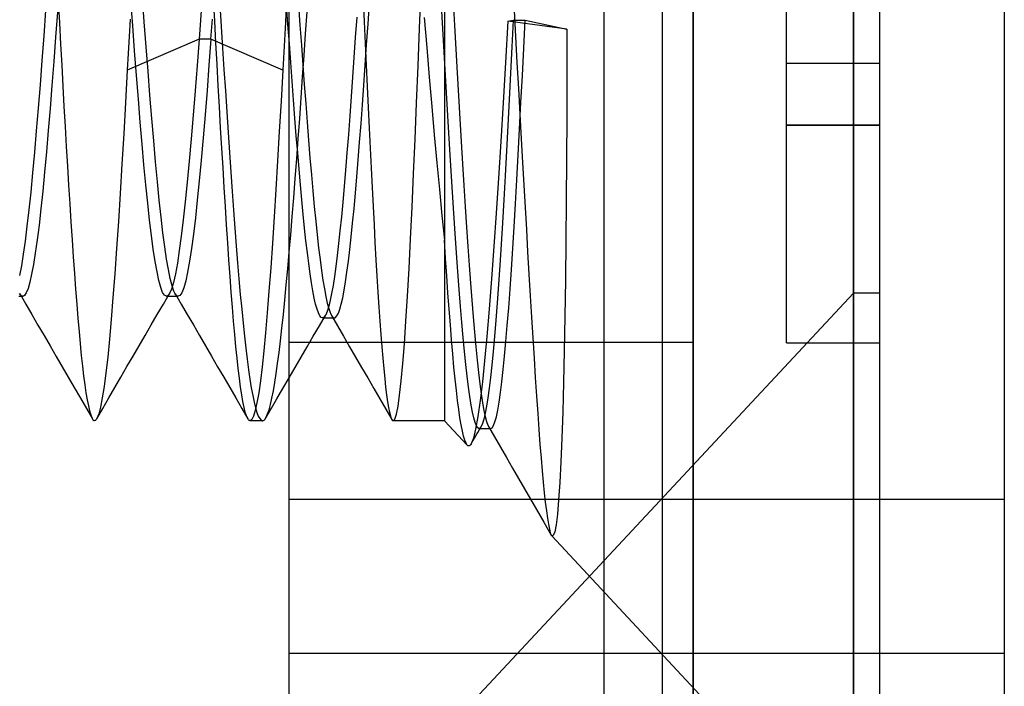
# Model space of a CAD drawing. Header units: millimetres. Extents: x -50 to 1, y 0 to 191.
# Tile 92 of 151: x -3.17 to 0, y 145.9 to 148.04. Entities that reach past the tile are written whole.
import ezdxf

# ---------------------------------------------------------------- set-up
doc = ezdxf.new("R2010")
doc.units = ezdxf.units.MM
doc.layers.add('MAIN-1', color=7, linetype='Continuous')
doc.layers.add('MAIN-2', color=7, linetype='Continuous')

msp = doc.modelspace()

# ---------------------------------------------------------------- linework, layer by layer
at = {"layer": 'MAIN-1'}
for p, q in [((-1, 0), (-1, 187.5)), ((0, 187.5), (0, 0))]:
    msp.add_line(p, q, dxfattribs=at)
at = {"layer": 'MAIN-2'}
for p, q in [((-1, 187.5), (-1, 0)), ((-1, 187.5), (-1, 0)), ((-1.288, 167.05), (-1.288, 23.45)), ((-1.1, 167.05), (-1.1, 23.45)), ((-0.4852, 145.34), (-0.4852, 151.16)), ((-0.4852, 151.16), (-0.4852, 145.34)), ((-0.4, 145.34), (-0.4, 151.16)), ((-2.3, 151.0025), (-2.3, 145.4975)), ((-1.8, 149.7067), (-1.8, 146.75)), ((-0.7, 147.9), (-0.7, 148.6)), ((-1.8801, 148.0127), (-1.8753, 148.1361)), ((-3.0418, 148.0993), (-3.0381, 148.0296)), ((-2.8023, 148.0193), (-2.8083, 148.1009)), ((-2.7651, 148.033), (-2.7711, 148.1149)), ((-2.58, 148.0996), (-2.5845, 148.0377)), ((-2.5386, 148.0351), (-2.5424, 148.1062)), ((-2.3074, 148.1105), (-2.3116, 148.0318)), ((-2.0617, 148.1043), (-2.0585, 148.0335)), ((-1.7723, 148.0984), (-1.7679, 148.0213)), ((-3.0823, 148.069), (-3.0883, 147.9877)), ((-2.5218, 148.0877), (-2.5175, 148.0173)), ((-2.3032, 148.0245), (-2.3076, 148.087)), ((-2.2695, 148.0877), (-2.2649, 148.0222)), ((-2.2465, 147.9942), (-2.2416, 148.0646)), ((-2.0457, 148.0256), (-2.0412, 148.0932)), ((-1.8043, 147.9915), (-1.8086, 148.0666)), ((-1.5764, 148.0685), (-1.5717, 147.9854)), ((-3.0445, 148.0634), (-3.0504, 147.9832)), ((-2.8111, 148.0406), (-2.8141, 147.9857)), ((-2.7591, 147.9525), (-2.7651, 148.033)), ((-2.5845, 148.0377), (-2.5891, 147.9765)), ((-2.5509, 147.9765), (-2.5461, 148.0407)), ((-2.5348, 147.9647), (-2.5386, 148.0351)), ((-2.0823, 148.0479), (-2.0867, 147.9826)), ((-2.0585, 148.0335), (-2.0552, 147.9632)), ((-1.8648, 148.0468), (-1.8568, 147.9502)), ((-1.596, 148.0346), (-1.6039, 147.9015)), ((-1.596, 148.0346), (-1.5791, 148.0383)), ((-1.407, 148.0092), (-1.596, 148.0346)), ((-1.5791, 148.0383), (-1.5832, 147.9524)), ((-1.5791, 148.0383), (-1.5409, 148.0383)), ((-1.5453, 147.9484), (-1.5409, 148.0383)), ((-1.5409, 148.0383), (-1.407, 148.0092)), ((-3.0381, 148.0296), (-3.0344, 147.9608)), ((-2.7963, 147.939), (-2.8023, 148.0193)), ((-2.5175, 148.0173), (-2.5132, 147.9477)), ((-2.3116, 148.0318), (-2.3157, 147.9539)), ((-2.2987, 147.9629), (-2.3032, 148.0245)), ((-2.2649, 148.0222), (-2.2602, 147.9573)), ((-2.0502, 147.9589), (-2.0457, 148.0256)), ((-1.8849, 147.8906), (-1.8801, 148.0127)), ((-1.7679, 148.0213), (-1.7636, 147.9448)), ((-1.407, 148.0092), (-1.4068, 147.8672)), ((-3.0883, 147.9877), (-3.0943, 147.908)), ((-3.0504, 147.9832), (-3.0563, 147.9047)), ((-2.5891, 147.9765), (-2.8201, 147.877)), ((-2.8141, 147.9857), (-2.8171, 147.9311)), ((-2.5891, 147.9765), (-2.5954, 147.8925)), ((-2.5508, 147.9765), (-2.5891, 147.9765)), ((-2.5508, 147.9765), (-2.5572, 147.893)), ((-2.3198, 147.877), (-2.5509, 147.9765)), ((-2.2513, 147.9246), (-2.2465, 147.9942)), ((-2.0867, 147.9826), (-2.0911, 147.9181)), ((-1.8001, 147.9166), (-1.8043, 147.9915)), ((-1.5717, 147.9854), (-1.5669, 147.9016)), ((-3.0344, 147.9608), (-3.0307, 147.893)), ((-2.7903, 147.8604), (-2.7963, 147.939)), ((-2.7531, 147.8735), (-2.7591, 147.9525)), ((-2.531, 147.8951), (-2.5348, 147.9647)), ((-2.5132, 147.9477), (-2.5089, 147.8788)), ((-2.3157, 147.9539), (-2.3198, 147.877)), ((-2.2943, 147.902), (-2.2987, 147.9629)), ((-2.2602, 147.9573), (-2.2556, 147.8934)), ((-2.0552, 147.9632), (-2.052, 147.8937)), ((-2.0547, 147.8932), (-2.0502, 147.9589)), ((-1.8568, 147.9502), (-1.8488, 147.8546)), ((-1.7636, 147.9448), (-1.7592, 147.869)), ((-1.5832, 147.9524), (-1.5874, 147.8672)), ((-1.5496, 147.8599), (-1.5453, 147.9484)), ((-3.0943, 147.908), (-3.1003, 147.8303)), ((-2.8171, 147.9311), (-2.8201, 147.877)), ((-2.2561, 147.856), (-2.2513, 147.9246)), ((-2.0911, 147.9181), (-2.0955, 147.8546)), ((-1.7957, 147.8417), (-1.8001, 147.9166)), ((-3.0563, 147.9047), (-3.0623, 147.8282)), ((-3.0307, 147.893), (-3.0271, 147.8261)), ((-2.8201, 147.877), (-2.8258, 147.7736)), ((-2.5954, 147.8925), (-2.6018, 147.8108)), ((-2.5572, 147.893), (-2.5635, 147.812)), ((-2.5272, 147.8264), (-2.531, 147.8951)), ((-2.5089, 147.8788), (-2.5046, 147.8106)), ((-2.3198, 147.877), (-2.3254, 147.7776)), ((-2.2899, 147.8415), (-2.2943, 147.902)), ((-2.2556, 147.8934), (-2.2509, 147.8307)), ((-2.0592, 147.8289), (-2.0547, 147.8932)), ((-2.052, 147.8937), (-2.0488, 147.8251)), ((-1.8896, 147.7709), (-1.8849, 147.8906)), ((-1.6039, 147.9015), (-1.6116, 147.7724)), ((-1.5669, 147.9016), (-1.5622, 147.8177)), ((-0.7, 147.7), (-0.7, 147.9)), ((-0.7, 147.9), (-0.7, 147.9)), ((-0.7, 147.9), (-0.4, 147.9)), ((-0.7, 147.9), (-0.7, 147.9)), ((-0.4, 147.9), (-0.4, 147.9)), ((-0.4, 147.9), (-0.4, 147.9)), ((-2.7843, 147.7841), (-2.7903, 147.8604)), ((-2.7471, 147.7964), (-2.7531, 147.8735)), ((-2.2609, 147.7885), (-2.2561, 147.856)), ((-2.0955, 147.8546), (-2.1, 147.7921)), ((-1.8488, 147.8546), (-1.8408, 147.7607)), ((-1.7592, 147.869), (-1.7549, 147.7942)), ((-1.5874, 147.8672), (-1.5917, 147.7828)), ((-1.554, 147.7729), (-1.5496, 147.8599)), ((-1.4068, 147.8672), (-1.407, 147.7275)), ((-3.1003, 147.8303), (-3.1063, 147.7549)), ((-3.0623, 147.8282), (-3.0682, 147.7541)), ((-3.0271, 147.8261), (-3.0235, 147.7603)), ((-2.6018, 147.8108), (-2.6082, 147.732)), ((-2.5635, 147.812), (-2.5698, 147.7339)), ((-2.5234, 147.7588), (-2.5272, 147.8264)), ((-2.2854, 147.7817), (-2.2899, 147.8415)), ((-2.2509, 147.8307), (-2.2463, 147.7695)), ((-2.0638, 147.7662), (-2.0592, 147.8289)), ((-2.0488, 147.8251), (-2.0456, 147.7575)), ((-1.7914, 147.7673), (-1.7957, 147.8417)), ((-1.5622, 147.8177), (-1.5575, 147.7353)), ((-2.7783, 147.7103), (-2.7843, 147.7841)), ((-2.7411, 147.7217), (-2.7471, 147.7964)), ((-2.5046, 147.8106), (-2.5003, 147.7434)), ((-2.2809, 147.7231), (-2.2854, 147.7817)), ((-2.2656, 147.722), (-2.2609, 147.7885)), ((-2.1, 147.7921), (-2.1045, 147.7305)), ((-1.7549, 147.7942), (-1.7505, 147.7204)), ((-1.5917, 147.7828), (-1.596, 147.6993)), ((-3.1063, 147.7549), (-3.1123, 147.6824)), ((-3.0682, 147.7541), (-3.0741, 147.6827)), ((-3.0235, 147.7603), (-3.0199, 147.6955)), ((-2.8258, 147.7736), (-2.8314, 147.6727)), ((-2.5197, 147.6922), (-2.5234, 147.7588)), ((-2.3254, 147.7776), (-2.331, 147.6803)), ((-2.2463, 147.7695), (-2.2417, 147.7097)), ((-2.0683, 147.7052), (-2.0638, 147.7662)), ((-2.0456, 147.7575), (-2.0424, 147.6911)), ((-1.8944, 147.6549), (-1.8896, 147.7709)), ((-1.8408, 147.7607), (-1.8327, 147.6689)), ((-1.7871, 147.6941), (-1.7914, 147.7673)), ((-1.6116, 147.7724), (-1.6192, 147.6479)), ((-1.5584, 147.6877), (-1.554, 147.7729)), ((-2.735, 147.65), (-2.7411, 147.7217)), ((-2.6082, 147.732), (-2.6145, 147.6565)), ((-2.5698, 147.7339), (-2.5761, 147.6592)), ((-2.5003, 147.7434), (-2.4959, 147.6772)), ((-2.2764, 147.6664), (-2.2809, 147.7231)), ((-2.2704, 147.6566), (-2.2656, 147.722)), ((-2.1045, 147.7305), (-2.109, 147.6703)), ((-1.7505, 147.7204), (-1.7462, 147.6476)), ((-1.5575, 147.7353), (-1.5531, 147.6559)), ((-1.407, 147.7275), (-1.4075, 147.5908)), ((-3.0199, 147.6955), (-3.0163, 147.6317)), ((-2.7723, 147.6396), (-2.7783, 147.7103)), ((-2.5159, 147.6268), (-2.5197, 147.6922)), ((-2.2417, 147.7097), (-2.2371, 147.6516)), ((-2.0728, 147.6461), (-2.0683, 147.7052)), ((-2.0424, 147.6911), (-2.0392, 147.6259)), ((-1.7828, 147.6225), (-1.7871, 147.6941)), ((-1.596, 147.6993), (-1.6003, 147.6173)), ((-1.5629, 147.6047), (-1.5584, 147.6877)), ((-0.4, 147.7), (-0.7, 147.7)), ((-0.7, 147.7), (-0.4, 147.7)), ((-0.7, 147), (-0.7, 147.7)), ((-3.1123, 147.6824), (-3.1183, 147.613)), ((-3.0741, 147.6827), (-3.08, 147.6143)), ((-2.8314, 147.6727), (-2.8371, 147.5749)), ((-2.6145, 147.6565), (-2.6209, 147.5848)), ((-2.5761, 147.6592), (-2.5823, 147.5883)), ((-2.4959, 147.6772), (-2.4916, 147.6124)), ((-2.331, 147.6803), (-2.3365, 147.5856)), ((-2.272, 147.6117), (-2.2764, 147.6664)), ((-2.2751, 147.5921), (-2.2704, 147.6566)), ((-2.109, 147.6703), (-2.1136, 147.6118)), ((-1.8993, 147.5434), (-1.8944, 147.6549)), ((-1.8327, 147.6689), (-1.8246, 147.5795)), ((-1.5531, 147.6559), (-1.5488, 147.5804)), ((-3.0163, 147.6317), (-3.0126, 147.5689)), ((-2.7663, 147.5723), (-2.7723, 147.6396)), ((-2.729, 147.5819), (-2.735, 147.65)), ((-2.5121, 147.5628), (-2.5159, 147.6268)), ((-2.2371, 147.6516), (-2.2325, 147.5952)), ((-2.0773, 147.5891), (-2.0728, 147.6461)), ((-2.0392, 147.6259), (-2.0361, 147.5621)), ((-1.7785, 147.5527), (-1.7828, 147.6225)), ((-1.7462, 147.6476), (-1.7419, 147.5762)), ((-1.6192, 147.6479), (-1.6267, 147.5294)), ((-3.1183, 147.613), (-3.1243, 147.5472)), ((-3.08, 147.6143), (-3.0859, 147.5493)), ((-2.4916, 147.6124), (-2.4872, 147.549)), ((-2.2799, 147.5288), (-2.2751, 147.5921)), ((-2.2675, 147.5591), (-2.272, 147.6117)), ((-2.2325, 147.5952), (-2.2278, 147.541)), ((-2.1136, 147.6118), (-2.1182, 147.5559)), ((-1.6003, 147.6173), (-1.6047, 147.5375)), ((-1.5673, 147.5245), (-1.5629, 147.6047)), ((-1.4075, 147.5908), (-1.4084, 147.4575)), ((-3.0126, 147.5689), (-3.0088, 147.5074)), ((-2.8371, 147.5749), (-2.8428, 147.4806)), ((-2.7603, 147.5089), (-2.7663, 147.5723)), ((-2.723, 147.5182), (-2.729, 147.5819)), ((-2.6209, 147.5848), (-2.6272, 147.5172)), ((-2.5823, 147.5883), (-2.5886, 147.5217)), ((-2.5083, 147.5002), (-2.5121, 147.5628)), ((-2.3365, 147.5856), (-2.3421, 147.4939)), ((-2.2631, 147.5084), (-2.2675, 147.5591)), ((-2.0818, 147.5344), (-2.0773, 147.5891)), ((-2.0361, 147.5621), (-2.0329, 147.4998)), ((-1.8246, 147.5795), (-1.8164, 147.4931)), ((-1.7419, 147.5762), (-1.7375, 147.5062)), ((-1.5488, 147.5804), (-1.5448, 147.5076)), ((-3.1243, 147.5472), (-3.1303, 147.4853)), ((-3.0859, 147.5493), (-3.0918, 147.4881)), ((-2.4872, 147.549), (-2.4828, 147.4872)), ((-2.2847, 147.4669), (-2.2799, 147.5288)), ((-2.2278, 147.541), (-2.2232, 147.4889)), ((-2.1182, 147.5559), (-2.1227, 147.5027)), ((-2.0864, 147.482), (-2.0818, 147.5344)), ((-1.9041, 147.4367), (-1.8993, 147.5434)), ((-1.7743, 147.4844), (-1.7785, 147.5527)), ((-1.6267, 147.5294), (-1.634, 147.4176)), ((-1.6047, 147.5375), (-1.6091, 147.4604)), ((-3.0088, 147.5074), (-3.005, 147.4472)), ((-2.7543, 147.4497), (-2.7603, 147.5089)), ((-2.7171, 147.4589), (-2.723, 147.5182)), ((-2.6272, 147.5172), (-2.6336, 147.4543)), ((-2.5886, 147.5217), (-2.5948, 147.4595)), ((-2.5046, 147.4391), (-2.5083, 147.5002)), ((-2.2586, 147.4597), (-2.2631, 147.5084)), ((-2.1227, 147.5027), (-2.1272, 147.4525)), ((-2.0329, 147.4998), (-2.0298, 147.439)), ((-1.7375, 147.5062), (-1.7332, 147.4382)), ((-1.5717, 147.4475), (-1.5673, 147.5245)), ((-1.5448, 147.5076), (-1.5408, 147.4361)), ((-3.1303, 147.4853), (-3.1363, 147.4278)), ((-3.0918, 147.4881), (-3.0978, 147.4311)), ((-2.8428, 147.4806), (-2.8485, 147.3901)), ((-2.4828, 147.4872), (-2.4785, 147.427)), ((-2.3421, 147.4939), (-2.3476, 147.4056)), ((-2.2895, 147.4066), (-2.2847, 147.4669)), ((-2.2232, 147.4889), (-2.2186, 147.4392)), ((-2.0909, 147.4323), (-2.0864, 147.482)), ((-1.8164, 147.4931), (-1.8082, 147.41)), ((-1.77, 147.4176), (-1.7743, 147.4844)), ((-3.0978, 147.4311), (-3.1037, 147.3788)), ((-3.005, 147.4472), (-3.0012, 147.3885)), ((-2.7483, 147.3952), (-2.7543, 147.4497)), ((-2.7111, 147.4042), (-2.7171, 147.4589)), ((-2.6336, 147.4543), (-2.6399, 147.3963)), ((-2.5948, 147.4595), (-2.601, 147.4024)), ((-2.5007, 147.3798), (-2.5046, 147.4391)), ((-2.2542, 147.4133), (-2.2586, 147.4597)), ((-2.2186, 147.4392), (-2.2139, 147.3921)), ((-2.1272, 147.4525), (-2.1316, 147.4052)), ((-2.0955, 147.3853), (-2.0909, 147.4323)), ((-2.0298, 147.439), (-2.0266, 147.3799)), ((-1.909, 147.3351), (-1.9041, 147.4367)), ((-1.7332, 147.4382), (-1.7289, 147.3727)), ((-1.6091, 147.4604), (-1.6134, 147.3867)), ((-1.5761, 147.3738), (-1.5717, 147.4475)), ((-1.5408, 147.4361), (-1.5367, 147.3644)), ((-1.4084, 147.4575), (-1.4095, 147.3279)), ((-3.1363, 147.4278), (-3.1423, 147.3751)), ((-2.7052, 147.3543), (-2.7111, 147.4042)), ((-2.601, 147.4024), (-2.6072, 147.3503)), ((-2.4785, 147.427), (-2.4741, 147.3687)), ((-2.3476, 147.4056), (-2.3531, 147.3213)), ((-2.2943, 147.3482), (-2.2895, 147.4066)), ((-2.2497, 147.3694), (-2.2542, 147.4133)), ((-2.1316, 147.4052), (-2.1361, 147.3608)), ((-1.8082, 147.41), (-1.8, 147.3305)), ((-1.7656, 147.3525), (-1.77, 147.4176)), ((-1.634, 147.4176), (-1.6414, 147.3104)), ((-3.1423, 147.3751), (-3.1483, 147.3275)), ((-3.1037, 147.3788), (-3.1096, 147.3314)), ((-3.0012, 147.3885), (-2.9974, 147.3316)), ((-2.8485, 147.3901), (-2.8544, 147.3037)), ((-2.7423, 147.3456), (-2.7483, 147.3952)), ((-2.6399, 147.3963), (-2.6462, 147.3436)), ((-2.4969, 147.3223), (-2.5007, 147.3798)), ((-2.4741, 147.3687), (-2.4697, 147.3123)), ((-2.2453, 147.3283), (-2.2497, 147.3694)), ((-2.2139, 147.3921), (-2.2093, 147.3478)), ((-2.1, 147.3412), (-2.0955, 147.3853)), ((-2.0266, 147.3799), (-2.0234, 147.3227)), ((-1.7289, 147.3727), (-1.7246, 147.3101)), ((-1.6134, 147.3867), (-1.6177, 147.3166)), ((-1.5805, 147.3034), (-1.5761, 147.3738)), ((-2.7363, 147.3012), (-2.7423, 147.3456)), ((-2.6993, 147.3094), (-2.7052, 147.3543)), ((-2.6462, 147.3436), (-2.6526, 147.2968)), ((-2.6072, 147.3503), (-2.6134, 147.3036)), ((-2.2991, 147.2919), (-2.2943, 147.3482)), ((-2.2093, 147.3478), (-2.2046, 147.3064)), ((-2.1361, 147.3608), (-2.1405, 147.3194)), ((-2.1045, 147.3003), (-2.1, 147.3412)), ((-1.7613, 147.2895), (-1.7656, 147.3525)), ((-1.5367, 147.3644), (-1.5326, 147.2927)), ((-3.1483, 147.3275), (-3.1543, 147.2851)), ((-3.1096, 147.3314), (-3.1155, 147.2892)), ((-2.9974, 147.3316), (-2.9936, 147.2766)), ((-2.6934, 147.2698), (-2.6993, 147.3094)), ((-2.4931, 147.2668), (-2.4969, 147.3223)), ((-2.4697, 147.3123), (-2.4653, 147.2579)), ((-2.3531, 147.3213), (-2.3587, 147.2414)), ((-2.2409, 147.2902), (-2.2453, 147.3283)), ((-2.2046, 147.3064), (-2.2, 147.2681)), ((-2.1405, 147.3194), (-2.1449, 147.2811)), ((-2.0234, 147.3227), (-2.0202, 147.2675)), ((-1.914, 147.2394), (-1.909, 147.3351)), ((-1.8, 147.3305), (-1.8, 146.75)), ((-1.7963, 147.272), (-1.8, 147.3305)), ((-1.7246, 147.3101), (-1.7204, 147.25)), ((-1.6414, 147.3104), (-1.6489, 147.2066)), ((-1.6177, 147.3166), (-1.622, 147.2504)), ((-1.4095, 147.3279), (-1.411, 147.2034)), ((-3.1543, 147.2851), (-3.1603, 147.2482)), ((-3.1155, 147.2892), (-3.1214, 147.2524)), ((-2.9936, 147.2766), (-2.9898, 147.2236)), ((-2.8544, 147.3037), (-2.8602, 147.2221)), ((-2.7303, 147.262), (-2.7363, 147.3012)), ((-2.6526, 147.2968), (-2.6589, 147.2561)), ((-2.6134, 147.3036), (-2.6196, 147.2626)), ((-2.3038, 147.238), (-2.2991, 147.2919)), ((-2.2364, 147.2551), (-2.2409, 147.2902)), ((-2.1449, 147.2811), (-2.1494, 147.2457)), ((-2.1091, 147.2626), (-2.1045, 147.3003)), ((-1.757, 147.2291), (-1.7613, 147.2895)), ((-1.5848, 147.2362), (-1.5805, 147.3034)), ((-1.5326, 147.2927), (-1.5285, 147.2215)), ((-3.1603, 147.2482), (-3.1663, 147.2169)), ((-3.1214, 147.2524), (-3.1273, 147.2209)), ((-2.7243, 147.2284), (-2.7303, 147.262)), ((-2.6875, 147.2357), (-2.6934, 147.2698)), ((-2.6589, 147.2561), (-2.6652, 147.2219)), ((-2.6196, 147.2626), (-2.6258, 147.2278)), ((-2.4893, 147.2137), (-2.4931, 147.2668)), ((-2.4653, 147.2579), (-2.4609, 147.2057)), ((-2.3587, 147.2414), (-2.3643, 147.1662)), ((-2.232, 147.2228), (-2.2364, 147.2551)), ((-2.2, 147.2681), (-2.1954, 147.2332)), ((-2.1494, 147.2457), (-2.1538, 147.2135)), ((-2.1136, 147.2281), (-2.1091, 147.2626)), ((-2.0202, 147.2675), (-2.0171, 147.2144)), ((-1.7925, 147.2154), (-1.7963, 147.272)), ((-1.7204, 147.25), (-1.7162, 147.1924)), ((-1.622, 147.2504), (-1.6262, 147.1881)), ((-3.1273, 147.2209), (-3.1332, 147.1951)), ((-2.9898, 147.2236), (-2.9861, 147.1729)), ((-2.8602, 147.2221), (-2.866, 147.146)), ((-2.7183, 147.2005), (-2.7243, 147.2284)), ((-2.6816, 147.207), (-2.6875, 147.2357)), ((-2.6652, 147.2219), (-2.6716, 147.1942)), ((-2.6258, 147.2278), (-2.6321, 147.1993)), ((-2.4855, 147.1631), (-2.4893, 147.2137)), ((-2.3085, 147.1865), (-2.3038, 147.238)), ((-2.2275, 147.1934), (-2.232, 147.2228)), ((-2.1954, 147.2332), (-2.1907, 147.2017)), ((-2.1538, 147.2135), (-2.1583, 147.1846)), ((-2.1182, 147.197), (-2.1136, 147.2281)), ((-2.0171, 147.2144), (-2.0139, 147.1636)), ((-1.919, 147.1505), (-1.914, 147.2394)), ((-1.7887, 147.1608), (-1.7925, 147.2154)), ((-1.7527, 147.1716), (-1.757, 147.2291)), ((-1.5892, 147.1725), (-1.5848, 147.2362)), ((-1.5285, 147.2215), (-1.5244, 147.1513)), ((-3.1332, 147.1951), (-3.139, 147.175)), ((-2.7123, 147.1786), (-2.7183, 147.2005)), ((-2.7063, 147.1628), (-2.7123, 147.1786)), ((-2.6757, 147.184), (-2.6816, 147.207)), ((-2.6716, 147.1942), (-2.6779, 147.1732)), ((-2.6699, 147.1668), (-2.6757, 147.184)), ((-2.6321, 147.1993), (-2.6383, 147.1772)), ((-2.4609, 147.2057), (-2.4565, 147.1559)), ((-2.3132, 147.1377), (-2.3085, 147.1865)), ((-2.2231, 147.1672), (-2.2275, 147.1934)), ((-2.1907, 147.2017), (-2.1861, 147.1738)), ((-2.1583, 147.1846), (-2.1628, 147.1591)), ((-2.1228, 147.1694), (-2.1182, 147.197)), ((-1.7162, 147.1924), (-1.7119, 147.1371)), ((-1.6489, 147.2066), (-1.6564, 147.109)), ((-1.6262, 147.1881), (-1.6305, 147.1294)), ((-1.411, 147.2034), (-1.4128, 147.0854)), ((-3.1685, 147.15), (-3.1653, 147.15)), ((-3.1628, 147.1543), (-3.1659, 147.1588)), ((-3.1657, 147.1586), (-3.1462, 147.1249)), ((-3.1653, 147.15), (-3.1622, 147.15)), ((-3.1598, 147.1514), (-3.1628, 147.1543)), ((-3.1622, 147.15), (-3.159, 147.15)), ((-3.1568, 147.1501), (-3.1598, 147.1514)), ((-3.159, 147.15), (-3.1558, 147.15)), ((-3.1538, 147.1504), (-3.1568, 147.1501)), ((-3.1508, 147.1523), (-3.1538, 147.1504)), ((-3.1449, 147.1607), (-3.1508, 147.1523)), ((-3.139, 147.175), (-3.1449, 147.1607)), ((-2.9861, 147.1729), (-2.9823, 147.1247)), ((-2.866, 147.146), (-2.8717, 147.0757)), ((-2.7003, 147.1533), (-2.7063, 147.1628)), ((-2.7038, 147.1252), (-2.6843, 147.1587)), ((-2.6943, 147.1502), (-2.7003, 147.1533)), ((-2.6926, 147.1504), (-2.6943, 147.1502)), ((-2.6942, 147.1502), (-2.691, 147.1502)), ((-2.6909, 147.1512), (-2.6926, 147.1504)), ((-2.691, 147.1502), (-2.6879, 147.1502)), ((-2.6893, 147.1524), (-2.6909, 147.1512)), ((-2.6876, 147.1541), (-2.6893, 147.1524)), ((-2.6879, 147.1502), (-2.6847, 147.1502)), ((-2.6859, 147.1562), (-2.6876, 147.1541)), ((-2.6843, 147.1588), (-2.6859, 147.1562)), ((-2.6847, 147.1502), (-2.6815, 147.1502)), ((-2.6779, 147.1732), (-2.6843, 147.1588)), ((-2.6815, 147.1502), (-2.6783, 147.1502)), ((-2.6783, 147.1502), (-2.6751, 147.1502)), ((-2.6751, 147.1502), (-2.6719, 147.1502)), ((-2.6719, 147.1502), (-2.6687, 147.1502)), ((-2.6677, 147.162), (-2.6699, 147.1668)), ((-2.6687, 147.1502), (-2.6656, 147.1502)), ((-2.6656, 147.158), (-2.6677, 147.162)), ((-2.6659, 147.1586), (-2.6463, 147.125)), ((-2.6634, 147.1549), (-2.6656, 147.158)), ((-2.6656, 147.1502), (-2.6624, 147.1502)), ((-2.6613, 147.1525), (-2.6634, 147.1549)), ((-2.6624, 147.1502), (-2.6592, 147.1502)), ((-2.6591, 147.151), (-2.6613, 147.1525)), ((-2.6592, 147.1502), (-2.6561, 147.1502)), ((-2.6569, 147.1503), (-2.6591, 147.151)), ((-2.6507, 147.1526), (-2.6569, 147.1503)), ((-2.6445, 147.1617), (-2.6507, 147.1526)), ((-2.6383, 147.1772), (-2.6445, 147.1617)), ((-2.4817, 147.1151), (-2.4855, 147.1631)), ((-2.4565, 147.1559), (-2.452, 147.1086)), ((-2.3643, 147.1662), (-2.3698, 147.0965)), ((-2.2186, 147.1443), (-2.2231, 147.1672)), ((-2.1861, 147.1738), (-2.1815, 147.1493)), ((-2.1815, 147.1493), (-2.1769, 147.1284)), ((-2.1628, 147.1591), (-2.1672, 147.1372)), ((-2.1273, 147.1454), (-2.1228, 147.1694)), ((-2.0139, 147.1636), (-2.0108, 147.1153)), ((-1.924, 147.0696), (-1.919, 147.1505)), ((-1.7849, 147.1083), (-1.7887, 147.1608)), ((-0.4852, 147.16), (-1.7687, 145.7836)), ((-1.7484, 147.1172), (-1.7527, 147.1716)), ((-1.5936, 147.1125), (-1.5892, 147.1725)), ((-1.5244, 147.1513), (-1.5203, 147.0827)), ((-0.4852, 141.34), (-0.4852, 147.16)), ((-0.4852, 147.16), (-0.4852, 141.34)), ((-0.4, 147.16), (-0.4852, 147.16)), ((-3.1462, 147.1249), (-3.1266, 147.0913)), ((-2.9823, 147.1247), (-2.9787, 147.0792)), ((-2.7233, 147.0916), (-2.7038, 147.1252)), ((-2.6463, 147.125), (-2.6268, 147.0914)), ((-2.4779, 147.0699), (-2.4817, 147.1151)), ((-2.3179, 147.0915), (-2.3132, 147.1377)), ((-2.2142, 147.1249), (-2.2186, 147.1443)), ((-2.2098, 147.109), (-2.2142, 147.1249)), ((-2.1769, 147.1284), (-2.1723, 147.1112)), ((-2.1716, 147.1188), (-2.1761, 147.1039)), ((-2.1672, 147.1372), (-2.1716, 147.1188)), ((-2.1365, 147.1086), (-2.1319, 147.1251)), ((-2.1319, 147.1251), (-2.1273, 147.1454)), ((-2.0108, 147.1153), (-2.0077, 147.0698)), ((-1.7442, 147.0658), (-1.7484, 147.1172)), ((-1.7119, 147.1371), (-1.7076, 147.0844)), ((-1.6305, 147.1294), (-1.6348, 147.0738)), ((-3.1266, 147.0913), (-3.1071, 147.0577)), ((-2.7428, 147.058), (-2.7233, 147.0916)), ((-2.6268, 147.0914), (-2.6073, 147.0578)), ((-2.452, 147.1086), (-2.4476, 147.064)), ((-2.3698, 147.0965), (-2.3753, 147.0327)), ((-2.3225, 147.0481), (-2.3179, 147.0915)), ((-2.2054, 147.0966), (-2.2098, 147.109)), ((-2.2009, 147.0876), (-2.2054, 147.0966)), ((-2.2022, 147.055), (-2.1827, 147.0885)), ((-2.1965, 147.0823), (-2.2009, 147.0876)), ((-2.1862, 147.0837), (-2.1874, 147.0825)), ((-2.185, 147.0851), (-2.1862, 147.0837)), ((-2.1805, 147.0927), (-2.185, 147.0851)), ((-2.1761, 147.1039), (-2.1805, 147.0927)), ((-2.1723, 147.1112), (-2.1677, 147.0977)), ((-2.1677, 147.0977), (-2.1631, 147.0881)), ((-2.1634, 147.0887), (-2.144, 147.0551)), ((-2.1631, 147.0881), (-2.1586, 147.0824)), ((-2.1502, 147.0818), (-2.1456, 147.0869)), ((-2.1456, 147.0869), (-2.141, 147.0958)), ((-2.141, 147.0958), (-2.1365, 147.1086)), ((-1.7811, 147.0581), (-1.7849, 147.1083)), ((-1.7076, 147.0844), (-1.7033, 147.0345)), ((-1.6564, 147.109), (-1.6638, 147.021)), ((-1.598, 147.0566), (-1.5936, 147.1125)), ((-1.5203, 147.0827), (-1.5162, 147.016)), ((-1.4128, 147.0854), (-1.4149, 146.9748)), ((-3.1071, 147.0577), (-3.0876, 147.0241)), ((-2.9787, 147.0792), (-2.975, 147.0366)), ((-2.8717, 147.0757), (-2.8773, 147.0119)), ((-2.7623, 147.0245), (-2.7428, 147.058)), ((-2.6073, 147.0578), (-2.5878, 147.0242)), ((-2.4742, 147.0275), (-2.4779, 147.0699)), ((-2.4476, 147.064), (-2.4432, 147.0223)), ((-2.2218, 147.0215), (-2.2022, 147.055)), ((-2.1921, 147.0805), (-2.1965, 147.0823)), ((-2.1909, 147.0806), (-2.1921, 147.0805)), ((-2.1921, 147.0805), (-2.1539, 147.0805)), ((-2.1897, 147.081), (-2.1909, 147.0806)), ((-2.1885, 147.0816), (-2.1897, 147.081)), ((-2.1874, 147.0825), (-2.1885, 147.0816)), ((-2.1586, 147.0824), (-2.154, 147.0805)), ((-2.154, 147.0805), (-2.1533, 147.0805)), ((-2.1533, 147.0805), (-2.1527, 147.0806)), ((-2.1527, 147.0806), (-2.1521, 147.0808)), ((-2.1521, 147.0808), (-2.1515, 147.0811)), ((-2.1515, 147.0811), (-2.1508, 147.0814)), ((-2.1508, 147.0814), (-2.1502, 147.0818)), ((-2.144, 147.0551), (-2.1246, 147.0216)), ((-2.0077, 147.0698), (-2.0046, 147.0274)), ((-1.929, 146.9973), (-1.924, 147.0696)), ((-1.7772, 147.0103), (-1.7811, 147.0581)), ((-1.7399, 147.0176), (-1.7442, 147.0658)), ((-1.6348, 147.0738), (-1.6391, 147.0213)), ((-1.6024, 147.005), (-1.598, 147.0566)), ((-3.0876, 147.0241), (-3.0681, 146.9906)), ((-2.975, 147.0366), (-2.9714, 146.9969)), ((-2.7818, 146.9909), (-2.7623, 147.0245)), ((-2.5878, 147.0242), (-2.5683, 146.9907)), ((-2.4705, 146.9881), (-2.4742, 147.0275)), ((-2.4432, 147.0223), (-2.4388, 146.9835)), ((-2.3753, 147.0327), (-2.3808, 146.9751)), ((-2.3271, 147.0073), (-2.3225, 147.0481)), ((-2.2413, 146.988), (-2.2218, 147.0215)), ((-2.1246, 147.0216), (-2.1051, 146.988)), ((-2.0046, 147.0274), (-2.0015, 146.9878)), ((-1.7033, 147.0345), (-1.699, 146.9878)), ((-1.6638, 147.021), (-1.671, 146.943)), ((-1.6391, 147.0213), (-1.6435, 146.9726)), ((-3.0681, 146.9906), (-3.0486, 146.957)), ((-2.9714, 146.9969), (-2.9677, 146.9601)), ((-2.8773, 147.0119), (-2.8829, 146.9547)), ((-2.8013, 146.9574), (-2.7818, 146.9909)), ((-2.5683, 146.9907), (-2.5488, 146.9571)), ((-2.4667, 146.9514), (-2.4705, 146.9881)), ((-2.3318, 146.9694), (-2.3271, 147.0073)), ((-2.3, 147.0025), (-1, 147.0025)), ((-2.2608, 146.9545), (-2.2413, 146.988)), ((-2.1051, 146.988), (-2.0857, 146.9545)), ((-2.0015, 146.9878), (-1.9984, 146.9512)), ((-1.934, 146.9337), (-1.929, 146.9973)), ((-1.7734, 146.965), (-1.7772, 147.0103)), ((-1.7357, 146.9726), (-1.7399, 147.0176)), ((-1.699, 146.9878), (-1.6947, 146.9445)), ((-1.6068, 146.9576), (-1.6024, 147.005)), ((-1.5162, 147.016), (-1.5121, 146.9512)), ((-0.7, 147), (-0.7, 147)), ((-0.7, 147), (-0.4, 147)), ((-0.4, 147), (-0.4, 147)), ((-3.0486, 146.957), (-3.0291, 146.9234)), ((-2.9677, 146.9601), (-2.964, 146.9259)), ((-2.8208, 146.9239), (-2.8013, 146.9574)), ((-2.5488, 146.9571), (-2.5293, 146.9236)), ((-2.4388, 146.9835), (-2.4345, 146.9474)), ((-2.3808, 146.9751), (-2.3863, 146.9238)), ((-2.3364, 146.9342), (-2.3318, 146.9694)), ((-1.7695, 146.9225), (-1.7734, 146.965)), ((-1.7314, 146.931), (-1.7357, 146.9726)), ((-1.6435, 146.9726), (-1.6478, 146.9284)), ((-1.6111, 146.9144), (-1.6068, 146.9576)), ((-1.4149, 146.9748), (-1.4173, 146.8724)), ((-2.964, 146.9259), (-2.9602, 146.8945)), ((-2.8829, 146.9547), (-2.8886, 146.9039)), ((-2.463, 146.9175), (-2.4667, 146.9514)), ((-2.4345, 146.9474), (-2.43, 146.9141)), ((-2.341, 146.9019), (-2.3364, 146.9342)), ((-2.2803, 146.921), (-2.2608, 146.9545)), ((-2.0857, 146.9545), (-2.0663, 146.921)), ((-1.9984, 146.9512), (-1.9954, 146.9173)), ((-1.939, 146.8785), (-1.934, 146.9337)), ((-1.7271, 146.8928), (-1.7314, 146.931)), ((-1.6947, 146.9445), (-1.6904, 146.9046)), ((-1.671, 146.943), (-1.6781, 146.8747)), ((-1.6478, 146.9284), (-1.652, 146.8891)), ((-1.5121, 146.9512), (-1.5081, 146.8887)), ((-3.0291, 146.9234), (-3.0096, 146.8899)), ((-2.9602, 146.8945), (-2.9564, 146.8658)), ((-2.8886, 146.9039), (-2.8943, 146.86)), ((-2.8402, 146.8903), (-2.8208, 146.9239)), ((-2.5293, 146.9236), (-2.5098, 146.89)), ((-2.4592, 146.8864), (-2.463, 146.9175)), ((-2.43, 146.9141), (-2.4256, 146.8834)), ((-2.3863, 146.9238), (-2.3918, 146.8787)), ((-2.3456, 146.8725), (-2.341, 146.9019)), ((-2.2998, 146.8875), (-2.2803, 146.921)), ((-2.0663, 146.921), (-2.0468, 146.8875)), ((-1.9954, 146.9173), (-1.9923, 146.8861)), ((-1.7656, 146.8831), (-1.7695, 146.9225)), ((-1.7229, 146.8582), (-1.7271, 146.8928)), ((-1.6904, 146.9046), (-1.6861, 146.8684)), ((-1.6155, 146.8754), (-1.6111, 146.9144)), ((-3.0096, 146.8899), (-2.9902, 146.8564)), ((-2.9564, 146.8658), (-2.9526, 146.84)), ((-2.8597, 146.8568), (-2.8402, 146.8903)), ((-2.5098, 146.89), (-2.4905, 146.8566)), ((-2.4554, 146.8582), (-2.4592, 146.8864)), ((-2.4256, 146.8834), (-2.4211, 146.8557)), ((-2.3918, 146.8787), (-2.3973, 146.84)), ((-2.3502, 146.846), (-2.3456, 146.8725)), ((-2.3192, 146.854), (-2.2998, 146.8875)), ((-2.0468, 146.8875), (-2.0274, 146.854)), ((-1.9923, 146.8861), (-1.9892, 146.858)), ((-1.9442, 146.8327), (-1.939, 146.8785)), ((-1.7617, 146.8471), (-1.7656, 146.8831)), ((-1.6861, 146.8684), (-1.6818, 146.836)), ((-1.6781, 146.8747), (-1.6853, 146.8153)), ((-1.652, 146.8891), (-1.6561, 146.8546)), ((-1.6199, 146.8406), (-1.6155, 146.8754)), ((-1.5081, 146.8887), (-1.5041, 146.8293)), ((-1.4173, 146.8724), (-1.4199, 146.7787)), ((-2.9902, 146.8564), (-2.9708, 146.823)), ((-2.9526, 146.84), (-2.9487, 146.8173)), ((-2.8943, 146.86), (-2.9001, 146.8231)), ((-2.8791, 146.8233), (-2.8597, 146.8568)), ((-2.4905, 146.8566), (-2.4711, 146.8232)), ((-2.4516, 146.8332), (-2.4554, 146.8582)), ((-2.4478, 146.8114), (-2.4516, 146.8332)), ((-2.4211, 146.8557), (-2.4166, 146.831)), ((-2.4166, 146.831), (-2.4121, 146.8096)), ((-2.3973, 146.84), (-2.4028, 146.8079)), ((-2.3548, 146.8227), (-2.3502, 146.846)), ((-2.3387, 146.8205), (-2.3192, 146.854)), ((-2.0274, 146.854), (-2.008, 146.8205)), ((-1.9892, 146.858), (-1.9862, 146.8329)), ((-1.9862, 146.8329), (-1.9831, 146.811)), ((-1.9493, 146.7966), (-1.9442, 146.8327)), ((-1.7579, 146.8147), (-1.7617, 146.8471)), ((-1.7186, 146.8274), (-1.7229, 146.8582)), ((-1.6818, 146.836), (-1.6774, 146.8076)), ((-1.6561, 146.8546), (-1.6603, 146.8241)), ((-1.6243, 146.8101), (-1.6199, 146.8406)), ((-2.9708, 146.823), (-2.9514, 146.7896)), ((-2.9487, 146.8173), (-2.9449, 146.7979)), ((-2.9449, 146.7979), (-2.9411, 146.7816)), ((-2.9001, 146.8231), (-2.9059, 146.7937)), ((-2.8985, 146.7898), (-2.8791, 146.8233)), ((-2.4711, 146.8232), (-2.4517, 146.7898)), ((-2.4441, 146.7928), (-2.4478, 146.8114)), ((-2.4121, 146.8096), (-2.4076, 146.7915)), ((-2.4028, 146.8079), (-2.4084, 146.7827)), ((-2.364, 146.7855), (-2.3594, 146.8025)), ((-2.3594, 146.8025), (-2.3548, 146.8227)), ((-2.3565, 146.7899), (-2.3387, 146.8205)), ((-2.008, 146.8205), (-1.9888, 146.7873)), ((-1.9831, 146.811), (-1.9801, 146.7924)), ((-1.7541, 146.7856), (-1.7579, 146.8147)), ((-1.7144, 146.8005), (-1.7186, 146.8274)), ((-1.7102, 146.7777), (-1.7144, 146.8005)), ((-1.6853, 146.8153), (-1.6925, 146.7641)), ((-1.6774, 146.8076), (-1.6731, 146.7833)), ((-1.6603, 146.8241), (-1.6645, 146.7972)), ((-1.6287, 146.784), (-1.6243, 146.8101)), ((-1.5041, 146.8293), (-1.5002, 146.7734)), ((-2.9514, 146.7896), (-2.9321, 146.7562)), ((-2.9411, 146.7816), (-2.9374, 146.7688)), ((-2.9374, 146.7688), (-2.9337, 146.7593)), ((-2.918, 146.7563), (-2.8985, 146.7898)), ((-2.9117, 146.7718), (-2.9174, 146.7574)), ((-2.9059, 146.7937), (-2.9117, 146.7718)), ((-2.4517, 146.7898), (-2.4323, 146.7564)), ((-2.4403, 146.7776), (-2.4441, 146.7928)), ((-2.4365, 146.7657), (-2.4403, 146.7776)), ((-2.4084, 146.7827), (-2.4139, 146.7646)), ((-2.4076, 146.7915), (-2.4031, 146.7766)), ((-2.4031, 146.7766), (-2.3986, 146.765)), ((-2.3742, 146.7594), (-2.3565, 146.7899)), ((-2.3731, 146.7614), (-2.3685, 146.7718)), ((-2.3685, 146.7718), (-2.364, 146.7855)), ((-1.9888, 146.7873), (-1.9696, 146.7541)), ((-1.9801, 146.7924), (-1.977, 146.7772)), ((-1.977, 146.7772), (-1.974, 146.7653)), ((-1.9597, 146.7552), (-1.9546, 146.7708)), ((-1.9546, 146.7708), (-1.9493, 146.7966)), ((-1.7503, 146.7596), (-1.7541, 146.7856)), ((-1.706, 146.7589), (-1.7102, 146.7777)), ((-1.6689, 146.774), (-1.6732, 146.755)), ((-1.6731, 146.7833), (-1.6689, 146.7632)), ((-1.6645, 146.7972), (-1.6689, 146.774)), ((-1.6332, 146.7625), (-1.6287, 146.784)), ((-1.5002, 146.7734), (-1.4965, 146.7216)), ((-1.4199, 146.7787), (-1.4228, 146.6938)), ((-2.9337, 146.7593), (-2.9301, 146.7532)), ((-2.9301, 146.7532), (-2.9292, 146.7522)), ((-2.9292, 146.7522), (-2.9284, 146.7515)), ((-2.9284, 146.7515), (-2.9276, 146.7509)), ((-2.9276, 146.7509), (-2.9267, 146.7504)), ((-2.9267, 146.7504), (-2.9259, 146.7502)), ((-2.9259, 146.7502), (-2.9251, 146.7501)), ((-2.9238, 146.7503), (-2.9251, 146.7501)), ((-2.9225, 146.7509), (-2.9238, 146.7503)), ((-2.9212, 146.752), (-2.9225, 146.7509)), ((-2.9199, 146.7534), (-2.9212, 146.752)), ((-2.9186, 146.7552), (-2.9199, 146.7534)), ((-2.9174, 146.7574), (-2.9186, 146.7552)), ((-2.4327, 146.7571), (-2.4365, 146.7657)), ((-2.4314, 146.755), (-2.4327, 146.7571)), ((-2.4301, 146.7532), (-2.4314, 146.755)), ((-2.4288, 146.7518), (-2.4301, 146.7532)), ((-2.4275, 146.7508), (-2.4288, 146.7518)), ((-2.4262, 146.7502), (-2.4275, 146.7508)), ((-2.4249, 146.75), (-2.4262, 146.7502)), ((-2.4193, 146.7537), (-2.4249, 146.75)), ((-2.3851, 146.75), (-2.4249, 146.75)), ((-2.4139, 146.7646), (-2.4193, 146.7537)), ((-2.3986, 146.765), (-2.3941, 146.7567)), ((-2.3941, 146.7567), (-2.3896, 146.7517)), ((-2.3896, 146.7517), (-2.3851, 146.75)), ((-2.3851, 146.75), (-2.3838, 146.7501)), ((-2.3838, 146.7501), (-2.3826, 146.7505)), ((-2.3826, 146.7505), (-2.3814, 146.7511)), ((-2.3814, 146.7511), (-2.3801, 146.752)), ((-2.3801, 146.752), (-2.3789, 146.7531)), ((-2.3789, 146.7531), (-2.3777, 146.7544)), ((-2.3777, 146.7544), (-2.3731, 146.7614)), ((-1.974, 146.7653), (-1.971, 146.7568)), ((-1.971, 146.7568), (-1.968, 146.7517)), ((-1.968, 146.7517), (-1.9674, 146.7512)), ((-1.9674, 146.7512), (-1.9669, 146.7508)), ((-1.9669, 146.7508), (-1.9664, 146.7504)), ((-1.9664, 146.7504), (-1.9659, 146.7502)), ((-1.9659, 146.7502), (-1.9654, 146.75)), ((-1.9654, 146.75), (-1.9649, 146.75)), ((-1.9649, 146.75), (-1.9597, 146.7552)), ((-1.8, 146.75), (-1.9649, 146.75)), ((-1.7268, 146.6715), (-1.8, 146.75)), ((-1.7464, 146.7366), (-1.7503, 146.7596)), ((-1.7425, 146.7167), (-1.7464, 146.7366)), ((-1.7017, 146.7443), (-1.706, 146.7589)), ((-1.6975, 146.7337), (-1.7017, 146.7443)), ((-1.6925, 146.7641), (-1.6998, 146.7232)), ((-1.6775, 146.7407), (-1.6818, 146.731)), ((-1.6732, 146.755), (-1.6775, 146.7407)), ((-1.6689, 146.7632), (-1.6646, 146.7473)), ((-1.6646, 146.7473), (-1.6603, 146.7357)), ((-1.6603, 146.7357), (-1.6561, 146.7283)), ((-1.6421, 146.7343), (-1.6377, 146.746)), ((-1.6377, 146.746), (-1.6332, 146.7625)), ((-1.7386, 146.7002), (-1.7425, 146.7167)), ((-1.6998, 146.7232), (-1.707, 146.694)), ((-1.7035, 146.6941), (-1.6981, 146.7034)), ((-1.6981, 146.7034), (-1.6927, 146.7126)), ((-1.6932, 146.7273), (-1.6975, 146.7337)), ((-1.689, 146.7251), (-1.6932, 146.7273)), ((-1.6927, 146.7126), (-1.6873, 146.7219)), ((-1.6878, 146.7253), (-1.689, 146.7251)), ((-1.689, 146.7251), (-1.6509, 146.7251)), ((-1.6866, 146.7257), (-1.6878, 146.7253)), ((-1.6873, 146.7219), (-1.6819, 146.7311)), ((-1.6854, 146.7265), (-1.6866, 146.7257)), ((-1.6842, 146.7277), (-1.6854, 146.7265)), ((-1.683, 146.7292), (-1.6842, 146.7277)), ((-1.6818, 146.731), (-1.683, 146.7292)), ((-1.6582, 146.7314), (-1.6389, 146.6981)), ((-1.6561, 146.7283), (-1.6518, 146.7252)), ((-1.6518, 146.7252), (-1.6517, 146.7252)), ((-1.6517, 146.7252), (-1.6515, 146.7252)), ((-1.6515, 146.7252), (-1.6514, 146.7251)), ((-1.6514, 146.7251), (-1.6512, 146.7251)), ((-1.6512, 146.7251), (-1.6511, 146.7251)), ((-1.6511, 146.7251), (-1.6509, 146.7251)), ((-1.6509, 146.7251), (-1.6465, 146.7274)), ((-1.6465, 146.7274), (-1.6421, 146.7343)), ((-1.4965, 146.7216), (-1.4929, 146.6739)), ((-1.7347, 146.6871), (-1.7386, 146.7002)), ((-1.7307, 146.6775), (-1.7347, 146.6871)), ((-1.7268, 146.6715), (-1.7307, 146.6775)), ((-1.7247, 146.6697), (-1.7268, 146.6715)), ((-1.7162, 146.6728), (-1.7183, 146.6705)), ((-1.714, 146.6761), (-1.7162, 146.6728)), ((-1.7143, 146.6756), (-1.7089, 146.6848)), ((-1.707, 146.694), (-1.714, 146.6761)), ((-1.7089, 146.6848), (-1.7035, 146.6941)), ((-1.6389, 146.6981), (-1.6196, 146.6647)), ((-1.4929, 146.6739), (-1.4894, 146.63)), ((-1.4228, 146.6938), (-1.426, 146.6179)), ((-1.7226, 146.669), (-1.7247, 146.6697)), ((-1.7204, 146.6693), (-1.7226, 146.669)), ((-1.7183, 146.6705), (-1.7204, 146.6693)), ((-1.6196, 146.6647), (-1.6003, 146.6313)), ((-1.6003, 146.6313), (-1.581, 146.5979)), ((-1.4894, 146.63), (-1.4859, 146.5894)), ((-1.426, 146.6179), (-1.4294, 146.5515)), ((-1.581, 146.5979), (-1.5617, 146.5645)), ((-1.4859, 146.5894), (-1.4825, 146.5522)), ((-1.5617, 146.5645), (-1.5425, 146.5311)), ((-1.4825, 146.5522), (-1.4791, 146.5182)), ((-1.4294, 146.5515), (-1.4332, 146.4954)), ((-1.5425, 146.5311), (-1.5232, 146.4977)), ((-1.4791, 146.5182), (-1.4758, 146.4877)), ((-2.3, 146.4975), (0, 146.4975)), ((-1.5232, 146.4977), (-1.5039, 146.4642)), ((-1.4758, 146.4877), (-1.4725, 146.4605)), ((-1.4332, 146.4954), (-1.4371, 146.45)), ((-1.5039, 146.4642), (-1.4802, 146.4233)), ((-1.4725, 146.4605), (-1.4692, 146.437)), ((-1.4371, 146.45), (-1.4413, 146.4156)), ((-1.4802, 146.4233), (-1.4565, 146.3823)), ((-1.4692, 146.437), (-1.466, 146.4173)), ((-1.466, 146.4173), (-1.4628, 146.4015)), ((-1.4628, 146.4015), (-1.4597, 146.3898)), ((-1.4597, 146.3898), (-1.4566, 146.3823)), ((-1.4457, 146.3923), (-1.4502, 146.3805)), ((-1.4413, 146.4156), (-1.4457, 146.3923)), ((-1.4566, 146.3823), (-1.4563, 146.3818)), ((-1.4563, 146.3818), (-1.4561, 146.3814)), ((-1.4561, 146.3814), (-1.4558, 146.3811)), ((-1.4558, 146.3811), (-1.4556, 146.3807)), ((-1.4556, 146.3807), (-1.4553, 146.3804)), ((-1.4553, 146.3804), (-1.455, 146.3801)), ((-1.4502, 146.3805), (-1.455, 146.3801)), ((-0.4852, 145.34), (-1.455, 146.3801)), ((-2.3, 146.0025), (0, 146.0025))]:
    msp.add_line(p, q, dxfattribs=at)

doc.saveas('drawing.dxf')
